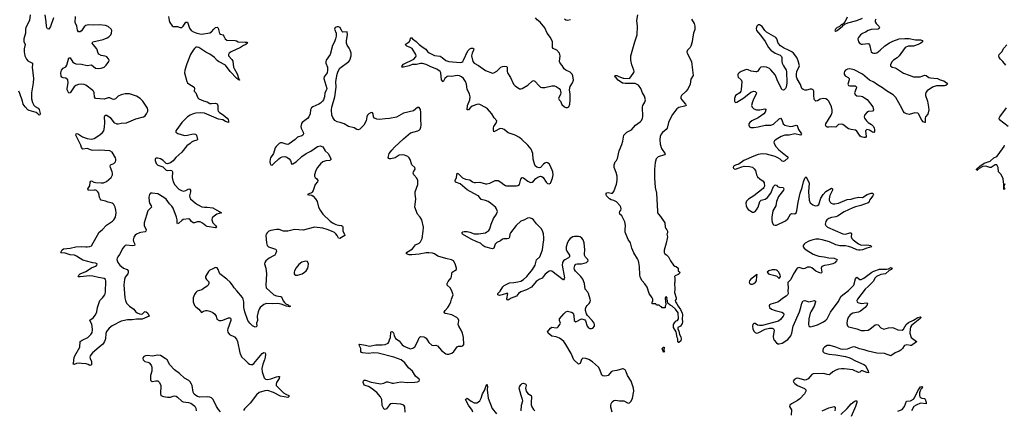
# Model space of a CAD drawing. Header units: inches. Extents: x 1552086 to 1694788, y 812325 to 917226.
# Tile 89 of 109: x 1641456 to 1655397, y 901479 to 907002. Entities that reach past the tile are written whole.
import ezdxf

# ---------------------------------------------------------------- set-up
doc = ezdxf.new("R2010")
doc.units = ezdxf.units.IN
doc.header["$MEASUREMENT"] = 0
doc.layers.add('B6940', color=7, linetype='Continuous')
doc.layers.add('B6950', color=7, linetype='Continuous')

msp = doc.modelspace()

# ---------------------------------------------------------------- linework, layer by layer
at = {"layer": 'B6940', "color": 6}
for points, elevation in [([(1641604, 907070), (1641593, 906990), (1641542, 906890), (1641537, 906870), (1641536, 906810), (1641513, 906730), (1641516, 906696), (1641531, 906650), (1641520, 906590), (1641519, 906550), (1641529, 906490), (1641550, 906442), (1641570, 906422), (1641635, 906390), (1641638, 906370), (1641632, 906330), (1641649, 906170), (1641644, 906110), (1641621, 905970), (1641625, 905885), (1641637, 905830), (1641655, 905795), (1641675, 905775), (1641715, 905750), (1641730, 905731), (1641745, 905675), (1641741, 905659), (1641730, 905652), (1641713, 905673), (1641688, 905688), (1641590, 905716), (1641569, 905729), (1641531, 905770), (1641506, 905806), (1641496, 905850), (1641458, 905958), (1641445, 905990)], 800), ([(1641936, 907030), (1641890, 906907), (1641870, 906868), (1641850, 906871), (1641841, 906890), (1641834, 906910), (1641832, 906970), (1641816, 907070)], 800), ([(1643563, 907050), (1643571, 906990), (1643582, 906962), (1643615, 906915), (1643630, 906907), (1643690, 906906), (1643730, 906891), (1643750, 906890), (1643770, 906909), (1643810, 906967), (1643830, 906967), (1643862, 906882), (1643885, 906850), (1643916, 906830), (1643964, 906810), (1644030, 906797), (1644150, 906819), (1644170, 906830), (1644205, 906870), (1644230, 906890), (1644250, 906895), (1644265, 906885), (1644286, 906806), (1644298, 906798), (1644332, 906790), (1644348, 906770), (1644366, 906730), (1644390, 906712), (1644508, 906708), (1644525, 906705), (1644550, 906689), (1644650, 906687), (1644670, 906683), (1644680, 906670), (1644659, 906650), (1644624, 906636), (1644584, 906610), (1644448, 906550), (1644420, 906530), (1644411, 906510), (1644414, 906490), (1644461, 906441), (1644475, 906415), (1644483, 906330), (1644491, 906310), (1644535, 906235), (1644560, 906160), (1644571, 906151), (1644570, 906147), (1644550, 906150), (1644543, 906163), (1644530, 906171), (1644436, 906270), (1644370, 906361), (1644270, 906410), (1644250, 906425), (1644213, 906470), (1644150, 906517), (1644090, 906541), (1643990, 906609), (1643970, 906614), (1643950, 906612), (1643930, 906597), (1643910, 906571), (1643876, 906510), (1643821, 906379), (1643795, 906290), (1643791, 906250), (1643820, 906130), (1643832, 906110), (1643850, 906095), (1643925, 906050), (1643930, 906030), (1643925, 905990), (1643950, 905969), (1643976, 905896), (1643990, 905884), (1644056, 905856), (1644110, 905841), (1644150, 905819), (1644170, 905816), (1644230, 905822), (1644253, 905813), (1644263, 905790), (1644263, 905730), (1644268, 905710), (1644284, 905690), (1644337, 905657), (1644395, 905610), (1644409, 905590), (1644414, 905570), (1644410, 905550), (1644370, 905563), (1644330, 905587), (1644270, 905598), (1644070, 905679), (1644010, 905686), (1643950, 905681), (1643910, 905673), (1643867, 905653), (1643833, 905630), (1643752, 905550), (1643679, 905450), (1643668, 905430), (1643667, 905410), (1643695, 905394), (1643790, 905367), (1643830, 905368), (1643910, 905387), (1643945, 905385), (1643961, 905370), (1643973, 905307), (1643962, 905298), (1643915, 905285), (1643890, 905272), (1643869, 905250), (1643823, 905217), (1643750, 905130), (1643665, 905055), (1643630, 905005), (1643590, 904977), (1643550, 904965), (1643530, 904970), (1643487, 905010), (1643450, 905033), (1643410, 905045), (1643390, 905045), (1643380, 905040), (1643374, 905030), (1643376, 905010), (1643388, 904970), (1643410, 904945), (1643481, 904921), (1643530, 904876), (1643550, 904872), (1643590, 904875), (1643610, 904870), (1643618, 904850), (1643613, 904770), (1643627, 904710), (1643650, 904668), (1643710, 904608), (1643745, 904585), (1643770, 904577), (1643810, 904588), (1643850, 904611), (1643864, 904604), (1643872, 904592), (1643873, 904570), (1643859, 904510), (1643863, 904490), (1643875, 904470), (1643945, 904410), (1643971, 904390), (1644036, 904356), (1644070, 904351), (1644110, 904353), (1644190, 904340), (1644313, 904270), (1644247, 904253), (1644188, 904212), (1644181, 904199), (1644178, 904170), (1644190, 904130), (1644230, 904092), (1644244, 904070), (1644239, 904061), (1644230, 904057), (1644110, 904077), (1644090, 904087), (1644046, 904126), (1644010, 904142), (1643970, 904144), (1643930, 904130), (1643910, 904128), (1643887, 904147), (1643870, 904171), (1643850, 904186), (1643770, 904176), (1643750, 904164), (1643710, 904124), (1643690, 904114), (1643684, 904124), (1643683, 904170), (1643676, 904210), (1643630, 904336), (1643610, 904367), (1643577, 904397), (1643530, 904464), (1643497, 904490), (1643410, 904542), (1643329, 904551), (1643310, 904547), (1643292, 904530), (1643286, 904494), (1643288, 904430), (1643294, 904410), (1643318, 904370), (1643321, 904350), (1643270, 904297), (1643217, 904130), (1643217, 904090), (1643245, 904030), (1643243, 904010), (1643230, 904002), (1643170, 903995), (1643150, 903989), (1643110, 903970), (1643090, 903953), (1643070, 903926), (1643060, 903890), (1643065, 903865), (1643084, 903830), (1643080, 903810), (1643050, 903802), (1642970, 903814), (1642950, 903809), (1642939, 903801), (1642915, 903770), (1642870, 903681), (1642844, 903650), (1642834, 903630), (1642833, 903610), (1642846, 903570), (1642872, 903530), (1642927, 903487), (1642976, 903470), (1642990, 903450), (1642992, 903430), (1642987, 903410), (1642950, 903360), (1642938, 903330), (1642929, 903251), (1642944, 903070), (1642952, 903030), (1642970, 902992), (1643009, 902949), (1643070, 902910), (1643097, 902877), (1643119, 902859), (1643150, 902844), (1643182, 902838), (1643196, 902844), (1643222, 902870), (1643230, 902874), (1643246, 902870), (1643270, 902850), (1643291, 902809), (1643190, 902769), (1643110, 902768), (1643050, 902757), (1642983, 902757), (1642915, 902745), (1642890, 902737), (1642765, 902675), (1642722, 902638), (1642687, 902593), (1642676, 902564), (1642670, 902490), (1642655, 902450), (1642641, 902430), (1642626, 902410), (1642584, 902376), (1642550, 902341), (1642487, 902293), (1642453, 902250), (1642449, 902230), (1642452, 902212), (1642471, 902170), (1642474, 902150), (1642470, 902121), (1642450, 902114), (1642427, 902127), (1642397, 902137), (1642330, 902139), (1642305, 902145), (1642260, 902140), (1642228, 902128), (1642210, 902130), (1642219, 902141), (1642227, 902227), (1642234, 902250), (1642307, 902370), (1642314, 902450), (1642342, 902470), (1642422, 902510), (1642462, 902550), (1642480, 902580), (1642486, 902614), (1642482, 902670), (1642477, 902690), (1642447, 902753), (1642496, 902784), (1642531, 902830), (1642547, 902870), (1642556, 902930), (1642591, 903029), (1642630, 903069), (1642659, 903110), (1642670, 903150), (1642677, 903310), (1642670, 903330), (1642650, 903342), (1642570, 903356), (1642490, 903377), (1642450, 903379), (1642310, 903365), (1642288, 903368), (1642284, 903370), (1642291, 903390), (1642314, 903410), (1642390, 903443), (1642470, 903492), (1642530, 903518), (1642548, 903530), (1642551, 903550), (1642530, 903561), (1642490, 903564), (1642350, 903603), (1642310, 903624), (1642260, 903660), (1642230, 903673), (1642170, 903678), (1642100, 903700), (1642043, 903703), (1642036, 903710), (1642055, 903750), (1642078, 903762), (1642170, 903772), (1642250, 903791), (1642330, 903797), (1642390, 903788), (1642410, 903789), (1642450, 903794), (1642470, 903802), (1642582, 903998), (1642623, 904030), (1642684, 904096), (1642769, 904151), (1642790, 904173), (1642811, 904210), (1642821, 904270), (1642818, 904310), (1642807, 904350), (1642790, 904388), (1642779, 904399), (1642763, 904410), (1642710, 904421), (1642670, 904437), (1642610, 904452), (1642594, 904470), (1642586, 904490), (1642577, 904550), (1642564, 904570), (1642545, 904585), (1642530, 904591), (1642510, 904592), (1642428, 904588), (1642421, 904610), (1642447, 904653), (1642453, 904707), (1642461, 904719), (1642470, 904722), (1642504, 904704), (1642530, 904698), (1642610, 904694), (1642644, 904696), (1642686, 904714), (1642750, 904770), (1642768, 904810), (1642769, 904830), (1642766, 904850), (1642739, 904910), (1642735, 904930), (1642743, 904950), (1642790, 904970), (1642812, 904990), (1642819, 905010), (1642819, 905030), (1642813, 905050), (1642763, 905130), (1642730, 905150), (1642590, 905156), (1642490, 905151), (1642470, 905156), (1642410, 905183), (1642350, 905173), (1642333, 905193), (1642321, 905230), (1642260, 905350), (1642252, 905370), (1642254, 905386), (1642268, 905392), (1642290, 905385), (1642345, 905345), (1642410, 905323), (1642470, 905315), (1642510, 905324), (1642590, 905372), (1642630, 905406), (1642645, 905430), (1642657, 905483), (1642662, 905550), (1642657, 905630), (1642666, 905654), (1642690, 905650), (1642737, 905617), (1642790, 905549), (1642830, 905528), (1642850, 905529), (1642890, 905541), (1642970, 905545), (1643098, 905602), (1643210, 905627), (1643230, 905643), (1643250, 905669), (1643270, 905709), (1643272, 905730), (1643265, 905750), (1643197, 905850), (1643162, 905890), (1643110, 905920), (1643012, 905952), (1642950, 905955), (1642890, 905941), (1642850, 905922), (1642810, 905882), (1642790, 905873), (1642770, 905877), (1642730, 905896), (1642710, 905899), (1642650, 905880), (1642530, 905887), (1642513, 905910), (1642510, 905970), (1642502, 905990), (1642490, 906003), (1642390, 906075), (1642370, 906085), (1642330, 906091), (1642290, 906087), (1642250, 906070), (1642229, 906051), (1642170, 905966), (1642150, 905965), (1642129, 906010), (1642127, 906030), (1642141, 906110), (1642135, 906150), (1642110, 906174), (1642070, 906180), (1642050, 906190), (1642044, 906204), (1642040, 906250), (1642048, 906290), (1642070, 906315), (1642110, 906334), (1642122, 906358), (1642150, 906463), (1642170, 906462), (1642210, 906404), (1642230, 906388), (1642250, 906380), (1642330, 906372), (1642410, 906354), (1642470, 906364), (1642530, 906317), (1642570, 906310), (1642610, 906315), (1642650, 906332), (1642682, 906358), (1642718, 906410), (1642722, 906430), (1642714, 906450), (1642690, 906475), (1642667, 906487), (1642610, 906498), (1642577, 906517), (1642568, 906530), (1642548, 906590), (1642494, 906650), (1642481, 906670), (1642490, 906690), (1642636, 906724), (1642695, 906745), (1642720, 906760), (1642747, 906790), (1642755, 906810), (1642758, 906850), (1642749, 906870), (1642710, 906908), (1642670, 906921), (1642590, 906930), (1642507, 906927), (1642429, 906931), (1642390, 906921), (1642370, 906900), (1642330, 906845), (1642310, 906830), (1642290, 906831), (1642275, 906855), (1642263, 906910), (1642241, 906961), (1642246, 907046)], 800), ([(1650000, 902064), (1649990, 902066), (1649910, 902042), (1649850, 902032), (1649830, 902022), (1649789, 901971), (1649770, 901964), (1649730, 901960), (1649710, 901964), (1649696, 901976), (1649670, 902056), (1649650, 902088), (1649564, 902164), (1649516, 902196), (1649470, 902212), (1649430, 902217), (1649410, 902198), (1649390, 902138), (1649370, 902129), (1649302, 902190), (1649263, 902283), (1649190, 902410), (1649159, 902450), (1649130, 902476), (1649097, 902497), (1649050, 902517), (1648989, 902529), (1648940, 902570), (1648931, 902590), (1648970, 902640), (1648988, 902652), (1649050, 902643), (1649070, 902651), (1649079, 902661), (1649104, 902690), (1649113, 902710), (1649100, 902750), (1649101, 902770), (1649158, 902842), (1649190, 902871), (1649210, 902880), (1649270, 902868), (1649290, 902854), (1649301, 902821), (1649308, 902750), (1649329, 902730), (1649350, 902737), (1649390, 902763), (1649410, 902770), (1649430, 902769), (1649456, 902756), (1649465, 902745), (1649489, 902669), (1649510, 902644), (1649530, 902636), (1649550, 902636), (1649570, 902642), (1649593, 902670), (1649594, 902690), (1649588, 902710), (1649560, 902750), (1649497, 902817), (1649482, 902842), (1649469, 902889), (1649469, 902911), (1649477, 902943), (1649490, 902962), (1649519, 902990), (1649531, 903010), (1649536, 903030), (1649534, 903050), (1649511, 903130), (1649502, 903150), (1649460, 903190), (1649452, 903270), (1649430, 903332), (1649402, 903370), (1649325, 903445), (1649312, 903470), (1649308, 903488), (1649315, 903525), (1649330, 903543), (1649350, 903549), (1649409, 903551), (1649450, 903560), (1649480, 903570), (1649504, 903590), (1649502, 903610), (1649466, 903646), (1649453, 903670), (1649451, 903690), (1649456, 903750), (1649446, 903846), (1649433, 903890), (1649414, 903914), (1649390, 903930), (1649370, 903936), (1649310, 903938), (1649288, 903930), (1649250, 903906), (1649230, 903883), (1649213, 903850), (1649194, 903790), (1649194, 903754), (1649203, 903730), (1649239, 903670), (1649239, 903650), (1649226, 903634), (1649173, 903607), (1649155, 903590), (1649142, 903570), (1649137, 903530), (1649168, 903352), (1649164, 903336), (1649155, 903325), (1649150, 903322), (1648990, 903445), (1648970, 903451), (1648950, 903447), (1648896, 903404), (1648852, 903348), (1648810, 903327), (1648770, 903298), (1648701, 903219), (1648630, 903182), (1648550, 903152), (1648520, 903130), (1648490, 903094), (1648416, 903064), (1648370, 903037), (1648362, 903042), (1648355, 903055), (1648369, 903129), (1648350, 903130), (1648287, 903110), (1648250, 903104), (1648224, 903110), (1648225, 903130), (1648257, 903163), (1648296, 903224), (1648316, 903244), (1648390, 903282), (1648450, 903285), (1648510, 903294), (1648550, 903306), (1648590, 903326), (1648635, 903370), (1648717, 903470), (1648752, 903530), (1648772, 903608), (1648818, 903650), (1648859, 903750), (1648866, 903830), (1648879, 903890), (1648878, 903918), (1648870, 903976), (1648856, 904016), (1648837, 904050), (1648775, 904115), (1648730, 904170), (1648710, 904186), (1648678, 904198), (1648644, 904196), (1648594, 904166), (1648549, 904151), (1648486, 904094), (1648404, 903990), (1648396, 903970), (1648391, 903929), (1648379, 903910), (1648357, 903903), (1648310, 903904), (1648290, 903898), (1648263, 903877), (1648210, 903851), (1648188, 903830), (1648168, 903772), (1648150, 903764), (1648042, 903790), (1648013, 903810), (1647981, 903841), (1647930, 903859), (1647850, 903899), (1647727, 903970), (1647717, 903990), (1647730, 904001), (1647750, 904008), (1647790, 904008), (1647830, 903998), (1647890, 903974), (1647950, 903972), (1648049, 903990), (1648070, 904000), (1648097, 904023), (1648110, 904044), (1648130, 904110), (1648164, 904190), (1648208, 904250), (1648219, 904290), (1648209, 904329), (1648193, 904350), (1648124, 904410), (1648091, 904430), (1648050, 904446), (1647990, 904459), (1647950, 904510), (1647938, 904518), (1647790, 904598), (1647690, 904682), (1647638, 904698), (1647626, 904706), (1647623, 904730), (1647642, 904770), (1647648, 904832), (1647670, 904821), (1647726, 904766), (1647770, 904745), (1647830, 904736), (1647869, 904709), (1647890, 904702), (1647910, 904699), (1647970, 904705), (1648050, 904681), (1648070, 904681), (1648110, 904690), (1648190, 904727), (1648228, 904728), (1648270, 904706), (1648310, 904670), (1648336, 904656), (1648350, 904652), (1648490, 904651), (1648510, 904656), (1648532, 904670), (1648550, 904747), (1648570, 904769), (1648590, 904765), (1648650, 904719), (1648690, 904701), (1648710, 904703), (1648730, 904717), (1648765, 904755), (1648790, 904775), (1648830, 904789), (1648850, 904785), (1648868, 904770), (1648910, 904703), (1648930, 904687), (1648950, 904680), (1648970, 904689), (1648978, 904702), (1648998, 904762), (1649007, 904810), (1649003, 904850), (1648969, 904930), (1648950, 904965), (1648930, 904979), (1648910, 904982), (1648890, 904975), (1648870, 904960), (1648830, 904912), (1648810, 904906), (1648777, 904917), (1648756, 904936), (1648744, 904964), (1648728, 905030), (1648719, 905110), (1648697, 905170), (1648652, 905230), (1648567, 905310), (1648530, 905337), (1648470, 905371), (1648370, 905403), (1648316, 905450), (1648290, 905461), (1648270, 905464), (1648250, 905460), (1648190, 905425), (1648170, 905418), (1648163, 905443), (1648165, 905475), (1648170, 905491), (1648209, 905550), (1648212, 905570), (1648173, 905613), (1648140, 905670), (1648109, 905710), (1648080, 905740), (1648050, 905763), (1647970, 905801), (1647950, 905806), (1647930, 905805), (1647862, 905778), (1647839, 905761), (1647810, 905728), (1647790, 905730), (1647794, 905790), (1647829, 905870), (1647835, 905910), (1647823, 905950), (1647790, 906021), (1647782, 906090), (1647770, 906128), (1647739, 906170), (1647710, 906196), (1647685, 906210), (1647650, 906215), (1647570, 906200), (1647530, 906204), (1647510, 906199), (1647477, 906170), (1647450, 906125), (1647428, 906150), (1647419, 906250), (1647408, 906270), (1647364, 906304), (1647277, 906337), (1647211, 906371), (1647158, 906382), (1647130, 906383), (1647074, 906370), (1647013, 906367), (1646969, 906350), (1646890, 906331), (1646867, 906330), (1646869, 906350), (1646890, 906374), (1647036, 906444), (1647065, 906475), (1647069, 906490), (1647064, 906510), (1647013, 906593), (1646975, 906615), (1646935, 906630), (1646915, 906650), (1646970, 906688), (1646982, 906710), (1646990, 906741), (1646995, 906745), (1647010, 906748), (1647019, 906730), (1647070, 906693), (1647110, 906650), (1647169, 906609), (1647208, 906588), (1647232, 906552), (1647254, 906534), (1647330, 906498), (1647410, 906485), (1647437, 906470), (1647490, 906424), (1647531, 906411), (1647690, 906397), (1647718, 906402), (1647730, 906410), (1647741, 906430), (1647799, 906561), (1647830, 906591), (1647850, 906599), (1647870, 906599), (1647888, 906590), (1647883, 906570), (1647863, 906530), (1647855, 906490), (1647871, 906411), (1647890, 906390), (1647950, 906354), (1648050, 906282), (1648150, 906245), (1648170, 906249), (1648210, 906273), (1648267, 906330), (1648290, 906342), (1648326, 906346), (1648350, 906342), (1648360, 906330), (1648359, 906270), (1648364, 906250), (1648407, 906187), (1648449, 906090), (1648470, 906065), (1648530, 906024), (1648550, 906023), (1648570, 906029), (1648650, 906077), (1648710, 906132), (1648730, 906141), (1648750, 906132), (1648810, 906065), (1648830, 906049), (1648850, 906042), (1648890, 906042), (1648990, 906068), (1649027, 906067), (1649050, 906060), (1649094, 906030), (1649108, 906010), (1649115, 905990), (1649117, 905970), (1649113, 905947), (1649084, 905890), (1649093, 905870), (1649111, 905851), (1649130, 905805), (1649170, 905770), (1649190, 905761), (1649210, 905760), (1649230, 905771), (1649244, 905810), (1649251, 905870), (1649252, 905950), (1649239, 906010), (1649250, 906057), (1649282, 906110), (1649295, 906145), (1649287, 906210), (1649278, 906230), (1649250, 906260), (1649189, 906289), (1649166, 906306), (1649135, 906355), (1649107, 906387), (1649098, 906410), (1649108, 906490), (1649098, 906530), (1649061, 906570), (1649010, 906597), (1648999, 906610), (1648999, 906690), (1648969, 906750), (1648925, 906810), (1648890, 906887), (1648827, 906967), (1648781, 907001), (1648760, 907030)], 800), ([(1649170, 907013), (1649190, 907002), (1649210, 906998), (1649256, 907004)], 800), ([(1646913, 901450), (1646909, 901529), (1646896, 901550), (1646850, 901566), (1646730, 901575), (1646710, 901570), (1646690, 901555), (1646650, 901501), (1646630, 901490), (1646610, 901500), (1646587, 901547), (1646581, 901630), (1646566, 901670), (1646510, 901730), (1646433, 901793), (1646394, 901814), (1646347, 901827), (1646335, 901835), (1646327, 901847), (1646321, 901870), (1646323, 901897), (1646334, 901906), (1646350, 901905), (1646430, 901875), (1646570, 901854), (1646610, 901860), (1646650, 901879), (1646670, 901883), (1646730, 901863), (1646750, 901862), (1646850, 901879), (1646950, 901871), (1647050, 901875), (1647090, 901882), (1647110, 901890), (1647116, 901910), (1647110, 901919), (1647060, 901960), (1647019, 902030), (1646961, 902081), (1646909, 902150), (1646858, 902190), (1646753, 902230), (1646530, 902285), (1646470, 902289), (1646390, 902283), (1646310, 902290), (1646296, 902296), (1646288, 902308), (1646286, 902350), (1646266, 902390), (1646261, 902410), (1646265, 902415), (1646350, 902400), (1646410, 902384), (1646496, 902404), (1646590, 902403), (1646630, 902410), (1646673, 902430), (1646680, 902440), (1646690, 902476), (1646708, 902510), (1646710, 902585), (1646713, 902590), (1646730, 902594), (1646750, 902573), (1646756, 902536), (1646776, 902496), (1646830, 902463), (1646870, 902404), (1646890, 902388), (1646927, 902370), (1646990, 902348), (1647024, 902356), (1647050, 902376), (1647090, 902448), (1647110, 902505), (1647130, 902523), (1647177, 902517), (1647198, 902510), (1647210, 902500), (1647250, 902436), (1647290, 902400), (1647310, 902395), (1647350, 902400), (1647370, 902392), (1647430, 902323), (1647490, 902276), (1647510, 902271), (1647533, 902273), (1647573, 902287), (1647602, 902310), (1647650, 902374), (1647670, 902383), (1647710, 902383), (1647730, 902389), (1647746, 902410), (1647738, 902510), (1647723, 902570), (1647708, 902610), (1647671, 902670), (1647666, 902690), (1647671, 902750), (1647666, 902770), (1647646, 902790), (1647576, 902830), (1647485, 902845), (1647471, 902851), (1647468, 902868), (1647481, 902890), (1647517, 902930), (1647542, 902970), (1647560, 903010), (1647569, 903051), (1647595, 903110), (1647575, 903170), (1647550, 903210), (1647510, 903250), (1647509, 903270), (1647522, 903298), (1647564, 903350), (1647571, 903370), (1647572, 903410), (1647580, 903430), (1647638, 903470), (1647640, 903490), (1647621, 903550), (1647597, 903590), (1647570, 903607), (1647490, 903623), (1647377, 903657), (1647330, 903690), (1647302, 903702), (1647250, 903707), (1647210, 903706), (1647114, 903686), (1647010, 903676), (1646970, 903678), (1646934, 903690), (1646933, 903710), (1647016, 903764), (1647061, 903819), (1647110, 903842), (1647130, 903861), (1647152, 903910), (1647170, 904010), (1647171, 904070), (1647150, 904170), (1647126, 904210), (1647089, 904250), (1647050, 904350), (1647066, 904470), (1647054, 904534), (1647054, 904570), (1647095, 904670), (1647094, 904730), (1647081, 904761), (1647036, 904810), (1647029, 904830), (1647031, 904850), (1647053, 904890), (1647050, 904910), (1647009, 904949), (1646985, 905025), (1646970, 905048), (1646950, 905066), (1646906, 905086), (1646870, 905093), (1646830, 905085), (1646770, 905051), (1646710, 905034), (1646690, 905033), (1646681, 905041), (1646675, 905055), (1646680, 905090), (1646689, 905110), (1646723, 905157), (1646762, 905198), (1646890, 905316), (1646990, 905401), (1647093, 905430), (1647110, 905439), (1647125, 905455), (1647137, 905483), (1647140, 905510), (1647135, 905595), (1647136, 905690), (1647130, 905733), (1647110, 905762), (1647090, 905761), (1647030, 905715), (1646890, 905681), (1646790, 905624), (1646690, 905605), (1646630, 905602), (1646551, 905591), (1646510, 905595), (1646477, 905610), (1646465, 905630), (1646462, 905670), (1646450, 905687), (1646430, 905690), (1646397, 905670), (1646380, 905650), (1646369, 905630), (1646359, 905570), (1646327, 905513), (1646270, 905452), (1646250, 905443), (1646230, 905450), (1646190, 905475), (1646110, 905491), (1646050, 905530), (1645993, 905550), (1645950, 905559), (1645919, 905579), (1645890, 905618), (1645876, 905650), (1645871, 905730), (1645876, 905764), (1645919, 905910), (1645935, 906050), (1645933, 906130), (1645949, 906231), (1645964, 906276), (1645990, 906318), (1646116, 906410), (1646131, 906430), (1646151, 906490), (1646148, 906530), (1646135, 906570), (1646121, 906601), (1646090, 906644), (1646082, 906670), (1646084, 906710), (1646099, 906790), (1646090, 906829), (1646030, 906826), (1646018, 906838), (1645993, 906893), (1645970, 906903), (1645950, 906901), (1645924, 906890), (1645913, 906870), (1645935, 906810), (1645936, 906770), (1645929, 906730), (1645912, 906690), (1645883, 906637), (1645850, 906510), (1645793, 906430), (1645789, 906411), (1645792, 906390), (1645814, 906330), (1645816, 906290), (1645807, 906250), (1645767, 906193), (1645763, 906170), (1645802, 906030), (1645798, 906010), (1645774, 905970), (1645772, 905910), (1645757, 905870), (1645745, 905850), (1645717, 905823), (1645692, 905808), (1645608, 905772), (1645585, 905755), (1645574, 905726), (1645568, 905670), (1645551, 905629), (1645530, 905605), (1645457, 905550), (1645446, 905534), (1645437, 905490), (1645441, 905470), (1645469, 905410), (1645472, 905390), (1645463, 905370), (1645450, 905361), (1645390, 905340), (1645357, 905310), (1645270, 905245), (1645250, 905239), (1645230, 905240), (1645170, 905261), (1645150, 905262), (1645130, 905252), (1645089, 905211), (1645075, 905190), (1645051, 905110), (1645009, 905050), (1645000, 905030), (1644997, 904990), (1645000, 904970), (1645010, 904951), (1645030, 904947), (1645050, 904962), (1645123, 905037), (1645146, 905054), (1645170, 905062), (1645210, 905066), (1645238, 905058), (1645270, 905037), (1645288, 905010), (1645305, 904965), (1645310, 904961), (1645325, 904965), (1645370, 904994), (1645450, 905066), (1645510, 905112), (1645578, 905142), (1645670, 905207), (1645690, 905215), (1645710, 905217), (1645750, 905203), (1645782, 905150), (1645825, 905110), (1645865, 905030), (1645847, 905013), (1645790, 905006), (1645746, 904990), (1645714, 904966), (1645673, 904910), (1645650, 904870), (1645631, 904810), (1645631, 904790), (1645641, 904770), (1645665, 904750), (1645677, 904730), (1645671, 904710), (1645637, 904670), (1645612, 904588), (1645598, 904562), (1645588, 904552), (1645531, 904530), (1645550, 904524), (1645590, 904522), (1645610, 904508), (1645644, 904470), (1645668, 904430), (1645688, 904350), (1645708, 904310), (1645750, 904250), (1645853, 904153), (1645883, 904130), (1645930, 904105), (1645970, 904095), (1646012, 904092), (1646024, 904084), (1646032, 904070), (1646032, 904010), (1646056, 903970), (1646059, 903950), (1645990, 903908), (1645971, 903911), (1645951, 903950), (1645933, 903973), (1645911, 903991), (1645871, 904011), (1645810, 904036), (1645750, 904053), (1645632, 904068), (1645470, 904027), (1645346, 904034), (1645250, 904012), (1645190, 904011), (1645130, 904033), (1645094, 904034), (1645010, 904020), (1644985, 904010), (1644958, 903990), (1644945, 903970), (1644941, 903950), (1644948, 903848), (1644960, 903810), (1644979, 903790), (1645077, 903757), (1645088, 903750), (1645094, 903730), (1645078, 903690), (1645066, 903674), (1645050, 903661), (1644990, 903630), (1644940, 903590), (1644925, 903570), (1644924, 903550), (1644942, 903490), (1644950, 903410), (1644939, 903250), (1644946, 903210), (1645056, 903110), (1645090, 903095), (1645150, 903090), (1645161, 903081), (1645188, 903028), (1645205, 903005), (1645226, 902986), (1645257, 902970), (1645262, 902962), (1645290, 902950), (1645277, 902943), (1645231, 902949), (1645158, 902978), (1645110, 902990), (1645030, 902983), (1644950, 902988), (1644910, 902975), (1644862, 902930), (1644848, 902910), (1644830, 902870), (1644818, 902810), (1644824, 902750), (1644809, 902710), (1644812, 902668), (1644802, 902658), (1644790, 902656), (1644750, 902675), (1644712, 902712), (1644687, 902750), (1644641, 902870), (1644631, 902930), (1644631, 903010), (1644621, 903050), (1644610, 903074), (1644531, 903170), (1644490, 903210), (1644467, 903250), (1644435, 903290), (1644390, 903334), (1644289, 903410), (1644278, 903430), (1644268, 903470), (1644250, 903494), (1644230, 903496), (1644190, 903480), (1644150, 903459), (1644130, 903440), (1644088, 903370), (1644087, 903353), (1644100, 903330), (1644134, 903294), (1644135, 903270), (1644126, 903250), (1644110, 903233), (1644070, 903210), (1644036, 903184), (1643970, 903162), (1643950, 903143), (1643930, 903116), (1643913, 903070), (1643914, 903014), (1643930, 902962), (1643950, 902940), (1643990, 902910), (1644030, 902861), (1644059, 902881), (1644090, 902892), (1644110, 902892), (1644150, 902879), (1644190, 902860), (1644219, 902839), (1644238, 902810), (1644248, 902768), (1644279, 902750), (1644310, 902748), (1644330, 902754), (1644410, 902786), (1644430, 902786), (1644439, 902779), (1644446, 902770), (1644447, 902750), (1644403, 902630), (1644400, 902610), (1644403, 902583), (1644424, 902550), (1644495, 902515), (1644525, 902485), (1644539, 902450), (1644573, 902293), (1644595, 902235), (1644649, 902189), (1644690, 902145), (1644710, 902132), (1644730, 902127), (1644750, 902128), (1644770, 902140), (1644890, 902281), (1644910, 902294), (1644930, 902293), (1644936, 902270), (1644930, 902230), (1644920, 902190), (1644896, 902130), (1644886, 902070), (1644890, 902022), (1644918, 901938), (1644938, 901918), (1644970, 901912), (1645010, 901921), (1645090, 901953), (1645117, 901957), (1645135, 901955), (1645128, 901930), (1645091, 901870), (1645086, 901850), (1645089, 901830), (1645123, 901790), (1645190, 901727), (1645226, 901706), (1645265, 901690), (1645266, 901670), (1645250, 901660), (1645150, 901679), (1645051, 901731), (1644970, 901757), (1644925, 901755), (1644848, 901732), (1644810, 901695), (1644721, 901579), (1644639, 901501), (1644623, 901477)], 900), ([(1650000, 906105), (1649990, 906107), (1649930, 906146), (1649902, 906182), (1649888, 906190), (1649881, 906210), (1649890, 906214), (1649910, 906212), (1649937, 906197), (1650000, 906177)], 700), ([(1650000, 904193), (1649979, 904230), (1649955, 904250), (1649946, 904270), (1649952, 904290), (1649968, 904310), (1649973, 904327), (1649967, 904350), (1649957, 904370), (1649906, 904426), (1649870, 904446), (1649830, 904453), (1649805, 904470), (1649765, 904510), (1649759, 904530), (1649761, 904550), (1649770, 904555), (1649790, 904557), (1649830, 904547), (1649851, 904549), (1649867, 904573), (1649905, 904675), (1649914, 904726), (1649916, 904790), (1649903, 904843), (1649873, 904910), (1649871, 904950), (1649887, 904990), (1649908, 905012), (1649922, 905038), (1649944, 905150), (1649983, 905237), (1649996, 905284), (1650000, 905313)], 700), ([(1644299, 901459), (1644269, 901489), (1644241, 901530), (1644210, 901602), (1644190, 901634), (1644170, 901653), (1644150, 901663), (1644110, 901670), (1644005, 901665), (1643973, 901673), (1643948, 901688), (1643928, 901708), (1643914, 901734), (1643897, 901830), (1643890, 901850), (1643870, 901882), (1643850, 901898), (1643790, 901933), (1643717, 901997), (1643649, 902049), (1643582, 902122), (1643543, 902190), (1643517, 902210), (1643450, 902251), (1643410, 902259), (1643330, 902244), (1643270, 902252), (1643236, 902250), (1643210, 902233), (1643201, 902210), (1643205, 902190), (1643217, 902177), (1643229, 902169), (1643270, 902159), (1643290, 902150), (1643317, 902117), (1643325, 902090), (1643326, 902054), (1643325, 902030), (1643309, 901970), (1643306, 901930), (1643310, 901905), (1643315, 901895), (1643330, 901887), (1643383, 901897), (1643410, 901893), (1643436, 901870), (1643454, 901830), (1643449, 901710), (1643456, 901690), (1643492, 901672), (1643550, 901662), (1643590, 901663), (1643630, 901680), (1643650, 901682), (1643670, 901676), (1643690, 901664), (1643750, 901609), (1643770, 901600), (1643848, 901588), (1643877, 901577), (1643935, 901535), (1643949, 901510), (1643954, 901470)], 900), ([(1648555, 901470), (1648561, 901550), (1648578, 901610), (1648576, 901630), (1648555, 901690), (1648527, 901793), (1648531, 901810), (1648550, 901839), (1648570, 901858), (1648590, 901863), (1648620, 901850), (1648626, 901830), (1648617, 901790), (1648625, 901750), (1648650, 901716), (1648699, 901690), (1648704, 901670), (1648696, 901590), (1648697, 901557), (1648707, 901527), (1648730, 901489), (1648750, 901470)], 800), ([(1647870, 901450), (1647861, 901481), (1647810, 901552), (1647775, 901610), (1647769, 901630), (1647790, 901650), (1647848, 901608), (1647890, 901586), (1647910, 901583), (1647930, 901585), (1647950, 901596), (1647970, 901614), (1647990, 901649), (1648010, 901710), (1648042, 901770), (1648050, 901800), (1648070, 901846), (1648077, 901817), (1648074, 901766), (1648088, 901648), (1648145, 901505), (1648205, 901430)], 800), ([(1649843, 901450), (1649825, 901525), (1649824, 901550), (1649828, 901572), (1649844, 901596), (1649870, 901616), (1649890, 901621), (1649950, 901610), (1650000, 901611)], 800)]:
    msp.add_lwpolyline(points, dxfattribs=dict(at, elevation=elevation))
at = {"layer": 'B6940', "color": 6, "elevation": 1000}
msp.add_lwpolyline([(1645508, 903588), (1645450, 903574), (1645410, 903542), (1645370, 903491), (1645346, 903450), (1645340, 903430), (1645341, 903410), (1645350, 903395), (1645359, 903390), (1645390, 903389), (1645455, 903410), (1645489, 903430), (1645510, 903450), (1645534, 903490), (1645540, 903510), (1645543, 903550), (1645530, 903581)], close=True, dxfattribs=at)
at = {"layer": 'B6950', "color": 6}
for points, elevation in [([(1650000, 906177), (1650010, 906174), (1650090, 906173), (1650110, 906195), (1650150, 906258), (1650155, 906270), (1650153, 906290), (1650124, 906364), (1650111, 906430), (1650109, 906490), (1650163, 906690), (1650199, 906790), (1650202, 906910), (1650193, 906990), (1650206, 907070)], 700), ([(1650970, 907012), (1651006, 906950), (1651014, 906910), (1651017, 906863), (1650995, 906810), (1650981, 906730), (1650979, 906690), (1650959, 906630), (1650949, 906610), (1650913, 906570), (1650903, 906550), (1650908, 906530), (1650967, 906410), (1650984, 906290), (1650989, 906211), (1650960, 906160), (1650948, 906090), (1650921, 906030), (1650890, 905990), (1650827, 905930), (1650816, 905910), (1650818, 905890), (1650830, 905870), (1650883, 905810), (1650894, 905790), (1650870, 905780), (1650790, 905762), (1650760, 905740), (1650700, 905660), (1650659, 905590), (1650642, 905550), (1650623, 905470), (1650611, 905450), (1650555, 905405), (1650538, 905382), (1650526, 905350), (1650519, 905310), (1650523, 905243), (1650542, 905182), (1650593, 905107), (1650587, 905090), (1650497, 905063), (1650485, 905055), (1650467, 905033), (1650455, 904985), (1650446, 904890), (1650445, 904765), (1650455, 904630), (1650472, 904548), (1650484, 904290), (1650488, 904270), (1650502, 904250), (1650530, 904219), (1650591, 904131), (1650597, 904070), (1650604, 904050), (1650620, 904030), (1650628, 904010), (1650628, 903990), (1650617, 903970), (1650627, 903930), (1650624, 903910), (1650610, 903844), (1650579, 903741), (1650581, 903710), (1650592, 903690), (1650615, 903675), (1650641, 903650), (1650671, 903591), (1650712, 903532), (1650730, 903516), (1650751, 903510), (1650778, 903490), (1650781, 903450), (1650801, 903430), (1650792, 903410), (1650780, 903400), (1650738, 903382), (1650725, 903370), (1650731, 903349), (1650732, 903290), (1650726, 903274), (1650731, 903190), (1650725, 903145), (1650751, 903069), (1650751, 903049), (1650738, 903030), (1650739, 903010), (1650762, 902982), (1650778, 902950), (1650810, 902906), (1650834, 902854), (1650840, 902830), (1650836, 902770), (1650840, 902730), (1650836, 902704), (1650810, 902667), (1650775, 902650), (1650774, 902630), (1650790, 902596), (1650800, 902550), (1650817, 902517), (1650822, 902490), (1650818, 902462), (1650790, 902435), (1650779, 902439), (1650773, 902450), (1650773, 902490), (1650765, 902510), (1650750, 902590), (1650715, 902650), (1650711, 902670), (1650713, 902690), (1650725, 902715), (1650750, 902745), (1650771, 902749), (1650782, 902770), (1650778, 902858), (1650740, 902910), (1650692, 902950), (1650664, 902964), (1650634, 902994), (1650626, 903010), (1650628, 903030), (1650619, 903050), (1650625, 903070), (1650610, 903089), (1650595, 903070), (1650602, 902970), (1650594, 902950), (1650593, 902927), (1650550, 902926), (1650542, 902942), (1650527, 902947), (1650510, 902966), (1650470, 902966), (1650462, 902982), (1650450, 902986), (1650410, 902986), (1650409, 903010), (1650418, 903022), (1650418, 903050), (1650409, 903070), (1650370, 903129), (1650338, 903218), (1650306, 903266), (1650267, 903310), (1650245, 903350), (1650236, 903390), (1650230, 903510), (1650223, 903570), (1650217, 903590), (1650202, 903622), (1650150, 903703), (1650122, 903770), (1650105, 903845), (1650073, 903893), (1650030, 903997), (1650027, 904030), (1650034, 904094), (1650026, 904146), (1650000, 904193)], 700), ([(1653579, 907010), (1653570, 906990), (1653568, 906970), (1653581, 906950), (1653620, 906910), (1653628, 906890), (1653623, 906877), (1653610, 906867), (1653510, 906862), (1653470, 906849), (1653433, 906827), (1653390, 906809), (1653360, 906790), (1653330, 906752), (1653324, 906730), (1653330, 906690), (1653350, 906664), (1653370, 906657), (1653390, 906657), (1653466, 906666), (1653480, 906660), (1653489, 906649), (1653494, 906634), (1653505, 906565), (1653512, 906550), (1653530, 906534), (1653550, 906527), (1653567, 906527), (1653590, 906535), (1653641, 906570), (1653705, 906635), (1653770, 906677), (1653819, 906701), (1653910, 906730), (1653990, 906738), (1654050, 906736), (1654138, 906718), (1654210, 906718), (1654240, 906710), (1654238, 906690), (1654216, 906670), (1654178, 906650), (1654110, 906629), (1654034, 906626), (1653994, 906610), (1653910, 906493), (1653878, 906462), (1653829, 906430), (1653809, 906410), (1653785, 906370), (1653785, 906350), (1653810, 906330), (1653850, 906322), (1653872, 906312), (1653967, 906247), (1654050, 906220), (1654110, 906193), (1654204, 906196), (1654270, 906216), (1654290, 906214), (1654330, 906185), (1654350, 906178), (1654450, 906172), (1654490, 906153), (1654539, 906139), (1654579, 906110), (1654592, 906090), (1654568, 906072), (1654550, 906066), (1654435, 906065), (1654379, 906050), (1654303, 905997), (1654285, 905975), (1654280, 905950), (1654282, 905930), (1654310, 905850), (1654324, 905764), (1654326, 905730), (1654313, 905667), (1654283, 905630), (1654276, 905610), (1654277, 905550), (1654270, 905547), (1654250, 905560), (1654230, 905583), (1654210, 905614), (1654187, 905667), (1654170, 905681), (1654130, 905683), (1654050, 905662), (1654010, 905672), (1653985, 905685), (1653963, 905710), (1653945, 905750), (1653860, 905900), (1653822, 905942), (1653730, 905995), (1653670, 906040), (1653599, 906079), (1653550, 906117), (1653490, 906149), (1653390, 906232), (1653270, 906293), (1653210, 906308), (1653177, 906303), (1653148, 906290), (1653132, 906270), (1653127, 906250), (1653130, 906230), (1653145, 906210), (1653186, 906186), (1653199, 906170), (1653200, 906150), (1653183, 906090), (1653190, 906074), (1653210, 906065), (1653285, 906065), (1653297, 906057), (1653302, 906050), (1653298, 906030), (1653276, 905970), (1653284, 905944), (1653310, 905926), (1653370, 905923), (1653390, 905918), (1653416, 905896), (1653454, 905874), (1653535, 905770), (1653543, 905730), (1653530, 905711), (1653476, 905704), (1653450, 905691), (1653415, 905650), (1653411, 905630), (1653417, 905610), (1653447, 905570), (1653470, 905547), (1653518, 905518), (1653544, 905490), (1653555, 905470), (1653560, 905450), (1653557, 905423), (1653550, 905408), (1653530, 905414), (1653490, 905442), (1653450, 905449), (1653433, 905430), (1653439, 905350), (1653430, 905336), (1653410, 905335), (1653370, 905345), (1653355, 905355), (1653310, 905427), (1653290, 905441), (1653230, 905449), (1653190, 905461), (1653110, 905522), (1653086, 905526), (1653050, 905520), (1653010, 905483), (1652950, 905487), (1652910, 905481), (1652890, 905482), (1652873, 905490), (1652864, 905510), (1652872, 905530), (1652945, 905650), (1652960, 905690), (1652960, 905730), (1652950, 905768), (1652910, 905850), (1652891, 905870), (1652870, 905883), (1652830, 905890), (1652790, 905879), (1652750, 905853), (1652728, 905848), (1652710, 905867), (1652705, 905885), (1652700, 905930), (1652700, 905990), (1652690, 906012), (1652670, 906020), (1652650, 906019), (1652595, 906005), (1652570, 906005), (1652550, 906013), (1652531, 906030), (1652510, 906087), (1652466, 906166), (1652456, 906196), (1652454, 906230), (1652461, 906270), (1652495, 906350), (1652480, 906420), (1652458, 906470), (1652410, 906528), (1652390, 906546), (1652350, 906569), (1652270, 906604), (1652230, 906631), (1652196, 906670), (1652177, 906730), (1652161, 906750), (1652028, 906828), (1652008, 906848), (1651970, 906907), (1651930, 906932), (1651910, 906931), (1651891, 906909), (1651884, 906876), (1651889, 906850), (1651945, 906785), (1652012, 906692), (1652060, 906610), (1652090, 906573), (1652150, 906528), (1652223, 906503), (1652242, 906482), (1652246, 906470), (1652247, 906410), (1652252, 906390), (1652270, 906349), (1652307, 906290), (1652315, 906270), (1652316, 906110), (1652308, 906050), (1652299, 906030), (1652278, 906010), (1652270, 906005), (1652250, 906011), (1652190, 906127), (1652168, 906190), (1652150, 906224), (1652090, 906294), (1652070, 906310), (1652030, 906330), (1651990, 906336), (1651951, 906329), (1651931, 906310), (1651906, 906274), (1651890, 906264), (1651877, 906263), (1651813, 906273), (1651770, 906292), (1651750, 906296), (1651730, 906292), (1651670, 906268), (1651642, 906250), (1651625, 906230), (1651623, 906210), (1651630, 906190), (1651669, 906150), (1651680, 906130), (1651673, 906010), (1651667, 905990), (1651650, 905970), (1651589, 905930), (1651578, 905890), (1651576, 905850), (1651581, 905841), (1651590, 905832), (1651610, 905835), (1651710, 905898), (1651810, 905977), (1651850, 905990), (1651867, 905987), (1651888, 905968), (1651884, 905950), (1651850, 905890), (1651830, 905841), (1651819, 905790), (1651825, 905765), (1651850, 905741), (1651890, 905727), (1651933, 905727), (1652004, 905744), (1652018, 905738), (1652022, 905730), (1652010, 905693), (1651990, 905669), (1651910, 905615), (1651823, 905570), (1651793, 905550), (1651779, 905530), (1651778, 905510), (1651789, 905489), (1651810, 905478), (1651850, 905476), (1651910, 905485), (1652010, 905510), (1652090, 905511), (1652130, 905526), (1652210, 905601), (1652230, 905608), (1652246, 905586), (1652264, 905530), (1652287, 905510), (1652370, 905494), (1652404, 905496), (1652450, 905510), (1652464, 905504), (1652485, 905450), (1652523, 905390), (1652510, 905370), (1652430, 905386), (1652350, 905370), (1652290, 905368), (1652239, 905350), (1652166, 905310), (1652141, 905290), (1652135, 905270), (1652138, 905250), (1652160, 905210), (1652204, 905164), (1652324, 905070), (1652334, 905050), (1652290, 905008), (1652270, 904996), (1652250, 905004), (1652222, 905030), (1652191, 905050), (1652150, 905068), (1652030, 905103), (1651970, 905105), (1651910, 905096), (1651850, 905074), (1651708, 905010), (1651639, 904961), (1651590, 904945), (1651563, 904930), (1651558, 904910), (1651563, 904903), (1651570, 904894), (1651589, 904889), (1651630, 904901), (1651678, 904922), (1651711, 904929), (1651790, 904928), (1651830, 904915), (1651854, 904894), (1651872, 904870), (1651888, 904808), (1651902, 904782), (1651934, 904750), (1651981, 904721), (1651996, 904696), (1652001, 904650), (1651994, 904630), (1651983, 904617), (1651850, 904510), (1651775, 904465), (1651746, 904434), (1651739, 904410), (1651743, 904370), (1651755, 904335), (1651770, 904318), (1651830, 904281), (1651850, 904279), (1651870, 904292), (1651890, 904314), (1651910, 904350), (1651933, 904430), (1651952, 904448), (1652010, 904465), (1652045, 904490), (1652092, 904550), (1652130, 904643), (1652150, 904665), (1652170, 904660), (1652185, 904645), (1652210, 904632), (1652267, 904627), (1652277, 904610), (1652268, 904590), (1652200, 904500), (1652172, 904430), (1652164, 904370), (1652120, 904300), (1652107, 904210), (1652107, 904167), (1652112, 904132), (1652130, 904102), (1652150, 904095), (1652170, 904098), (1652300, 904160), (1652332, 904188), (1652370, 904254), (1652390, 904261), (1652430, 904259), (1652450, 904270), (1652460, 904300), (1652476, 904424), (1652508, 904550), (1652535, 904630), (1652552, 904708), (1652570, 904762), (1652590, 904781), (1652632, 904690), (1652622, 904570), (1652634, 904450), (1652650, 904412), (1652661, 904401), (1652685, 904385), (1652710, 904375), (1652730, 904372), (1652750, 904376), (1652769, 904390), (1652801, 904479), (1652830, 904532), (1652870, 904573), (1652950, 904618), (1652965, 904610), (1652963, 904590), (1652924, 904516), (1652915, 904470), (1652917, 904450), (1652930, 904422), (1652947, 904407), (1652970, 904398), (1652997, 904397), (1653050, 904410), (1653170, 904458), (1653230, 904466), (1653270, 904480), (1653330, 904493), (1653390, 904490), (1653455, 904530), (1653510, 904549), (1653533, 904550), (1653543, 904530), (1653534, 904510), (1653488, 904452), (1653481, 904430), (1653468, 904412), (1653367, 904373), (1653290, 904355), (1653250, 904340), (1653130, 904286), (1653035, 904225), (1653010, 904216), (1652950, 904206), (1652911, 904190), (1652884, 904170), (1652868, 904150), (1652861, 904110), (1652869, 904090), (1652895, 904070), (1653110, 903972), (1653150, 903969), (1653210, 903989), (1653228, 903988), (1653234, 903974), (1653230, 903930), (1653237, 903910), (1653256, 903890), (1653330, 903833), (1653370, 903814), (1653450, 903817), (1653507, 903810), (1653514, 903790), (1653450, 903773), (1653390, 903747), (1653358, 903742), (1653330, 903744), (1653310, 903748), (1653240, 903780), (1653190, 903796), (1653150, 903802), (1653070, 903803), (1653010, 903820), (1652920, 903860), (1652817, 903890), (1652770, 903898), (1652730, 903897), (1652670, 903885), (1652630, 903870), (1652579, 903841), (1652565, 903830), (1652551, 903810), (1652551, 903790), (1652564, 903770), (1652589, 903749), (1652690, 903687), (1652729, 903670), (1652770, 903660), (1652848, 903648), (1652910, 903633), (1652990, 903629), (1653028, 903610), (1653023, 903590), (1652996, 903564), (1652970, 903551), (1652910, 903535), (1652850, 903527), (1652811, 903510), (1652803, 903490), (1652815, 903430), (1652810, 903422), (1652800, 903420), (1652770, 903425), (1652730, 903446), (1652670, 903494), (1652650, 903503), (1652610, 903504), (1652570, 903483), (1652550, 903479), (1652490, 903498), (1652463, 903490), (1652410, 903407), (1652376, 903330), (1652333, 903287), (1652331, 903270), (1652338, 903210), (1652333, 903170), (1652334, 903130), (1652329, 903110), (1652310, 903092), (1652269, 903070), (1652192, 903008), (1652090, 902981), (1652070, 902970), (1652065, 902955), (1652072, 902930), (1652102, 902910), (1652150, 902890), (1652245, 902865), (1652270, 902853), (1652274, 902830), (1652264, 902810), (1652230, 902762), (1652200, 902740), (1651970, 902678), (1651930, 902676), (1651904, 902684), (1651870, 902705), (1651850, 902705), (1651837, 902690), (1651831, 902669), (1651836, 902630), (1651850, 902596), (1651870, 902578), (1651890, 902571), (1651910, 902572), (1652013, 902627), (1652070, 902642), (1652110, 902642), (1652131, 902631), (1652137, 902610), (1652123, 902523), (1652128, 902490), (1652137, 902470), (1652170, 902432), (1652190, 902420), (1652210, 902416), (1652250, 902426), (1652330, 902481), (1652372, 902530), (1652387, 902570), (1652407, 902670), (1652496, 902870), (1652517, 902930), (1652530, 902993), (1652550, 903026), (1652570, 903030), (1652630, 903014), (1652710, 903032), (1652722, 903022), (1652725, 903010), (1652705, 902950), (1652656, 902870), (1652648, 902850), (1652630, 902770), (1652624, 902690), (1652631, 902671), (1652650, 902659), (1652690, 902666), (1652750, 902686), (1652837, 902730), (1652869, 902751), (1652888, 902770), (1652936, 902864), (1653046, 903010), (1653087, 903093), (1653190, 903174), (1653264, 903250), (1653290, 903337), (1653305, 903355), (1653310, 903359), (1653349, 903329), (1653370, 903327), (1653410, 903346), (1653523, 903430), (1653550, 903445), (1653630, 903472), (1653730, 903474), (1653759, 903481), (1653790, 903496), (1653811, 903491), (1653797, 903470), (1653765, 903455), (1653713, 903410), (1653650, 903399), (1653586, 903370), (1653569, 903351), (1653542, 903298), (1653510, 903273), (1653471, 903229), (1653425, 903190), (1653317, 903050), (1653310, 903030), (1653312, 903012), (1653322, 903002), (1653370, 902990), (1653450, 902999), (1653459, 902990), (1653454, 902970), (1653425, 902930), (1653360, 902880), (1653330, 902867), (1653250, 902853), (1653216, 902830), (1653186, 902790), (1653172, 902750), (1653166, 902706), (1653175, 902675), (1653190, 902660), (1653212, 902652), (1653310, 902630), (1653370, 902609), (1653415, 902605), (1653470, 902613), (1653494, 902626), (1653570, 902687), (1653593, 902693), (1653610, 902687), (1653650, 902645), (1653690, 902628), (1653755, 902645), (1653810, 902647), (1653830, 902644), (1653890, 902615), (1653950, 902610), (1653970, 902625), (1654009, 902691), (1654039, 902721), (1654110, 902753), (1654170, 902790), (1654210, 902801), (1654217, 902797), (1654218, 902790), (1654203, 902777), (1654201, 902770), (1654083, 902677), (1654068, 902652), (1654063, 902630), (1654061, 902570), (1654077, 902510), (1654155, 902450), (1654153, 902447), (1654084, 902396), (1654070, 902394), (1654018, 902402), (1653985, 902395), (1653977, 902390), (1653953, 902350), (1653930, 902328), (1653910, 902315), (1653850, 902289), (1653790, 902249), (1653700, 902280), (1653590, 902287), (1653470, 902314), (1653413, 902333), (1653347, 902347), (1653290, 902371), (1653270, 902374), (1653242, 902370), (1653170, 902344), (1653110, 902336), (1653081, 902341), (1653010, 902372), (1652930, 902394), (1652890, 902393), (1652850, 902370), (1652834, 902350), (1652825, 902330), (1652826, 902310), (1652848, 902290), (1652910, 902273), (1653010, 902264), (1653150, 902237), (1653210, 902219), (1653290, 902177), (1653406, 902126), (1653429, 902110), (1653470, 902030), (1653473, 902010), (1653450, 902011), (1653390, 902038), (1653370, 902038), (1653350, 902019), (1653330, 902012), (1653250, 902050), (1653130, 902067), (1653090, 902067), (1653050, 902060), (1653010, 902047), (1652970, 902020), (1652933, 901987), (1652918, 901982), (1652890, 901984), (1652843, 901997), (1652690, 901994), (1652670, 901984), (1652619, 901921), (1652592, 901908), (1652570, 901906), (1652490, 901930), (1652470, 901931), (1652450, 901926), (1652420, 901910), (1652408, 901890), (1652416, 901870), (1652430, 901856), (1652470, 901830), (1652568, 901788), (1652585, 901770), (1652586, 901750), (1652567, 901710), (1652501, 901639), (1652470, 901615), (1652384, 901570), (1652360, 901550), (1652355, 901530), (1652384, 901484), (1652381, 901410)], 800), ([(1653170, 907038), (1653142, 906978), (1653117, 906943), (1653089, 906930), (1653057, 906903), (1653029, 906890), (1653005, 906870), (1652995, 906850), (1653010, 906842), (1653030, 906848), (1653105, 906910), (1653116, 906924), (1653130, 906928), (1653141, 906939), (1653183, 906957), (1653310, 906991), (1653390, 907022)], 800), ([(1655419, 906359), (1655376, 906410), (1655342, 906442), (1655324, 906470), (1655320, 906490), (1655324, 906510), (1655360, 906550), (1655390, 906600), (1655431, 906649)], 800), ([(1650000, 905313), (1650008, 905370), (1650054, 905410), (1650116, 905444), (1650176, 905510), (1650241, 905559), (1650261, 905579), (1650274, 905610), (1650277, 905630), (1650272, 905770), (1650278, 905790), (1650305, 905835), (1650314, 905870), (1650302, 905922), (1650275, 905970), (1650250, 906030), (1650215, 906075), (1650191, 906091), (1650170, 906099), (1650030, 906098), (1650000, 906105)], 700), ([(1655451, 905491), (1655330, 905588), (1655326, 905610), (1655334, 905630), (1655426, 905754)], 800), ([(1655410, 904675), (1655394, 904670), (1655391, 904630), (1655404, 904610), (1655390, 904599), (1655390, 904670), (1655380, 904750), (1655352, 904812), (1655316, 904850), (1655308, 904910), (1655290, 904952), (1655268, 904952), (1655210, 904911), (1655190, 904911), (1655150, 904928), (1655130, 904932), (1655094, 904926), (1655041, 904899), (1655030, 904887), (1655017, 904883), (1655010, 904872), (1655002, 904882), (1655003, 904890), (1655050, 904932), (1655110, 904972), (1655198, 905002), (1655250, 905047), (1655292, 905070), (1655312, 905090), (1655393, 905210), (1655400, 905230)], 800), ([(1650000, 901611), (1650010, 901611), (1650070, 901579), (1650090, 901582), (1650114, 901606), (1650134, 901650), (1650152, 901748), (1650148, 901790), (1650115, 901890), (1650061, 901970), (1650044, 902024), (1650030, 902050), (1650010, 902062), (1650000, 902064)], 800), ([(1653890, 901468), (1653950, 901488), (1653985, 901530), (1654010, 901609), (1654070, 901614), (1654110, 901635), (1654126, 901654), (1654170, 901756), (1654210, 901810), (1654230, 901816), (1654239, 901810), (1654232, 901790), (1654220, 901780), (1654205, 901755), (1654196, 901724), (1654196, 901690), (1654201, 901670), (1654210, 901658), (1654230, 901651), (1654266, 901646), (1654276, 901636), (1654292, 901590), (1654289, 901571), (1654210, 901577), (1654148, 901552), (1654116, 901530), (1654081, 901470)], 800), ([(1653081, 901419), (1653170, 901505), (1653230, 901570), (1653270, 901605), (1653290, 901614), (1653310, 901610), (1653310, 901590), (1653292, 901530), (1653226, 901390)], 800), ([(1652816, 901470), (1652910, 901513), (1652990, 901531), (1653001, 901521), (1653004, 901510), (1652997, 901470)], 800)]:
    msp.add_lwpolyline(points, dxfattribs=dict(at, elevation=elevation))
for points, elevation in [([(1651890, 903404), (1651886, 903394), (1651804, 903330), (1651789, 903310), (1651784, 903290), (1651790, 903270), (1651810, 903261), (1651830, 903262), (1651850, 903270), (1651872, 903290), (1651886, 903310), (1651895, 903375), (1651896, 903396)], 800), ([(1652110, 903466), (1652063, 903450), (1652039, 903430), (1652057, 903410), (1652070, 903404), (1652146, 903386), (1652175, 903375), (1652210, 903343), (1652226, 903370), (1652224, 903390), (1652203, 903430), (1652185, 903450), (1652170, 903458), (1652150, 903464)], 800), ([(1650580, 902300), (1650570, 902301), (1650554, 902350), (1650570, 902373), (1650582, 902370), (1650575, 902330), (1650585, 902310)], 700)]:
    msp.add_lwpolyline(points, close=True, dxfattribs=dict(at, elevation=elevation))

doc.saveas('drawing.dxf')
